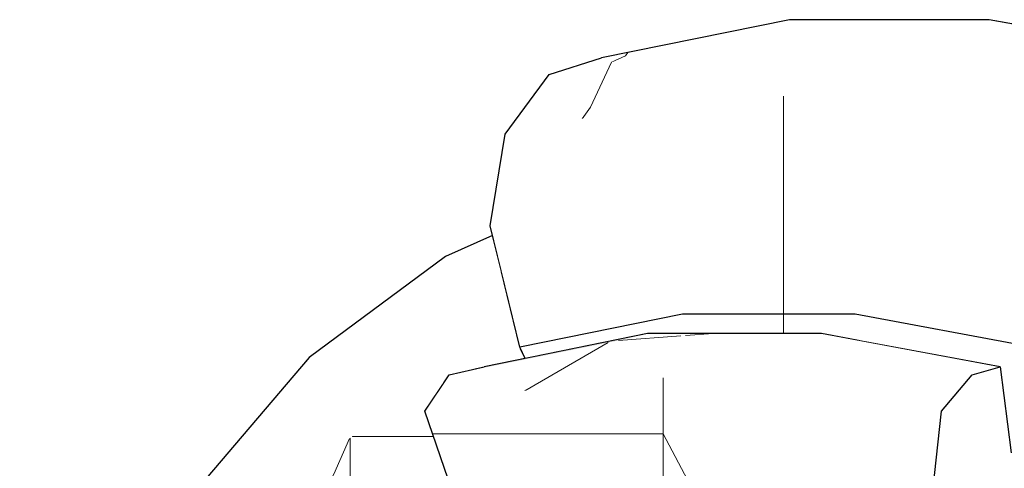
# Model space of a CAD drawing. Header units: millimetres. Extents: x -36478 to 31050, y -14811 to 11827.
# Tile 137 of 217: x -17328 to -17219, y 8714 to 8763. Entities that reach past the tile are written whole.
import ezdxf

# ---------------------------------------------------------------- set-up
doc = ezdxf.new("R2010")
doc.units = ezdxf.units.MM
doc.header["$MEASUREMENT"] = 0
doc.linetypes.add('Wipeout_Contour', pattern=[1000, 0, -1000])
doc.layers.add('Nové_Konstrukce - krov', color=7, linetype='Continuous')
doc.layers.add('Nové_Výplně - Povrchové', color=7, linetype='Continuous')

# ---------------------------------------------------------------- blocks, each defined once
blk = doc.blocks.new('výplň_1852_1', base_point=(0, 0))
at = {"color": 254, "linetype": 'Wipeout_Contour', "lineweight": 0, "ltscale": 77500.639529}
blk.add_wipeout([(-17308.18, 8711.58), (-17312.31, 8705.52), (-17300.21, 8719.71), (-17295.87, 8726.01)], dxfattribs=at).dxf.layer = 'Nové_Výplně - Povrchové'
blk = doc.blocks.new('výplň_1853_1', base_point=(0, 0))
at = {"color": 254, "linetype": 'Wipeout_Contour', "lineweight": 0, "ltscale": 77475.009461}
blk.add_wipeout([(-17280.77, 8737.23), (-17295.87, 8726.01), (-17300.21, 8719.71), (-17285.36, 8730.75)], dxfattribs=at).dxf.layer = 'Nové_Výplně - Povrchové'
blk = doc.blocks.new('výplň_1854_1', base_point=(0, 0))
at = {"color": 254, "linetype": 'Wipeout_Contour', "lineweight": 0, "ltscale": 77494.134918}
blk.add_wipeout([(-17312.31, 8705.52), (-17311.62, 8697.12), (-17300.15, 8710.55), (-17300.21, 8719.71)], dxfattribs=at).dxf.layer = 'Nové_Výplně - Povrchové'
blk = doc.blocks.new('*X3711')
at = {"layer": 'Nové_Výplně - Povrchové', "color": 21, "linetype": 'Continuous', "lineweight": 20, "true_color": 0xffaaaa}
for p, q in [((-17291.41, 8717.06), (-17293.14, 8713.1)), ((-17291.32, 8717.13), (-17291.32, 8703.61)), ((-17291.12, 8717.27), (-17284.65, 8717.27)), ((-17293.14, 8713.1), (-17295.26, 8709.07)), ((-17295.26, 8709.07), (-17297.45, 8705.56))]:
    blk.add_line(p, q, dxfattribs=at)
blk = doc.blocks.new('výplň_1855_1', base_point=(0, 0))
at = {"color": 254, "linetype": 'Wipeout_Contour', "lineweight": 0, "ltscale": 96799.627355}
blk.add_wipeout([(-17300.15, 8710.55), (-17294.93, 8700.92), (-17289.32, 8705.09), (-17281.32, 8708.62), (-17286.09, 8721.01)], dxfattribs=at).dxf.layer = 'Nové_Výplně - Povrchové'
at = {"layer": 'Nové_Výplně - Povrchové', "color": 21, "linetype": 'Continuous', "lineweight": 20, "true_color": 0xffaaaa}
blk.add_blockref('*X3711', (0, 0), dxfattribs=at)
blk = doc.blocks.new('výplň_1856_1', base_point=(0, 0))
at = {"color": 254, "linetype": 'Wipeout_Contour', "lineweight": 0, "ltscale": 77469.277963}
blk.add_wipeout([(-17300.21, 8719.71), (-17300.15, 8710.55), (-17286.09, 8721.01), (-17285.36, 8730.75)], dxfattribs=at).dxf.layer = 'Nové_Výplně - Povrchové'
blk = doc.blocks.new('výplň_1857_1', base_point=(0, 0))
at = {"color": 254, "linetype": 'Wipeout_Contour', "lineweight": 0, "ltscale": 154859.289017}
blk.add_wipeout([(-17286.09, 8721.01), (-17280.87, 8723.31), (-17280.33, 8724.11), (-17277.69, 8724.71), (-17272.45, 8727.02), (-17272.51, 8727.16), (-17274.55, 8735.52), (-17285.36, 8730.75)], dxfattribs=at).dxf.layer = 'Nové_Výplně - Povrchové'
blk = doc.blocks.new('*X3717')
at = {"layer": 'Nové_Výplně - Povrchové', "color": 21, "linetype": 'Continuous', "lineweight": 20, "true_color": 0xffaaaa}
blk.add_line((-17284.65, 8717.27), (-17282.08, 8717.27), dxfattribs=at)
blk = doc.blocks.new('výplň_1858_1', base_point=(0, 0))
at = {"color": 254, "linetype": 'Wipeout_Contour', "lineweight": 0, "ltscale": 96779.833923}
blk.add_wipeout([(-17280.87, 8723.31), (-17286.09, 8721.01), (-17281.32, 8708.62), (-17279.38, 8709.47), (-17283.05, 8720.08)], dxfattribs=at).dxf.layer = 'Nové_Výplně - Povrchové'
at = {"layer": 'Nové_Výplně - Povrchové', "color": 21, "linetype": 'Continuous', "lineweight": 20, "true_color": 0xffaaaa}
blk.add_blockref('*X3717', (0, 0), dxfattribs=at)
blk = doc.blocks.new('výplň_1859_1', base_point=(0, 0))
at = {"color": 254, "linetype": 'Wipeout_Contour', "lineweight": 0, "ltscale": 77413.121362}
blk.add_wipeout([(-17272.45, 8727.02), (-17277.69, 8724.71), (-17276.46, 8724.99), (-17271.92, 8725.91)], dxfattribs=at).dxf.layer = 'Nové_Výplně - Povrchové'
blk = doc.blocks.new('výplň_1860_1', base_point=(0, 0))
at = {"color": 254, "linetype": 'Wipeout_Contour', "lineweight": 0, "ltscale": 77396.061894}
blk.add_wipeout([(-17255.96, 8744.63), (-17275.79, 8740.61), (-17272.51, 8727.16), (-17254.49, 8730.81)], dxfattribs=at).dxf.layer = 'Nové_Výplně - Povrchové'
blk = doc.blocks.new('výplň_1861_1', base_point=(0, 0))
at = {"color": 254, "linetype": 'Wipeout_Contour', "lineweight": 0, "ltscale": 77447.611882}
blk.add_wipeout([(-17280.77, 8737.23), (-17285.36, 8730.75), (-17274.55, 8735.52), (-17275.53, 8739.54)], dxfattribs=at).dxf.layer = 'Nové_Výplně - Povrchové'
blk = doc.blocks.new('*X3725')
at = {"layer": 'Nové_Výplně - Povrchové', "color": 21, "linetype": 'Continuous', "lineweight": 20, "true_color": 0xffaaaa}
for p, q in [((-17262.36, 8758.76), (-17260.8, 8759.45)), ((-17260.8, 8759.45), (-17260.53, 8759.82))]:
    blk.add_line(p, q, dxfattribs=at)
blk = doc.blocks.new('výplň_1862_1', base_point=(0, 0))
at = {"color": 254, "linetype": 'Wipeout_Contour', "lineweight": 0, "ltscale": 77409.060769}
blk.add_wipeout([(-17242.62, 8763.45), (-17263.46, 8759.22), (-17269.27, 8757.36), (-17248.13, 8761.64)], dxfattribs=at).dxf.layer = 'Nové_Výplně - Povrchové'
at = {"layer": 'Nové_Výplně - Povrchové', "color": 21, "linetype": 'Continuous', "lineweight": 20, "true_color": 0xffaaaa}
blk.add_blockref('*X3725', (0, 0), dxfattribs=at)
blk = doc.blocks.new('*X3727')
at = {"layer": 'Nové_Výplně - Povrchové', "color": 21, "linetype": 'Continuous', "lineweight": 20, "true_color": 0xffaaaa}
for p, q in [((-17264.67, 8753.76), (-17262.36, 8758.76)), ((-17265.59, 8752.48), (-17264.67, 8753.76))]:
    blk.add_line(p, q, dxfattribs=at)
blk = doc.blocks.new('výplň_1863_1', base_point=(0, 0))
at = {"color": 254, "linetype": 'Wipeout_Contour', "lineweight": 0, "ltscale": 77420.437996}
blk.add_wipeout([(-17269.27, 8757.36), (-17274.15, 8750.75), (-17253.32, 8754.97), (-17248.13, 8761.64)], dxfattribs=at).dxf.layer = 'Nové_Výplně - Povrchové'
at = {"layer": 'Nové_Výplně - Povrchové', "color": 21, "linetype": 'Continuous', "lineweight": 20, "true_color": 0xffaaaa}
blk.add_blockref('*X3727', (0, 0), dxfattribs=at)
blk = doc.blocks.new('výplň_1864_1', base_point=(0, 0))
at = {"color": 254, "linetype": 'Wipeout_Contour', "lineweight": 0, "ltscale": 77417.933657}
blk.add_wipeout([(-17275.79, 8740.61), (-17255.96, 8744.63), (-17253.32, 8754.97), (-17274.15, 8750.75)], dxfattribs=at).dxf.layer = 'Nové_Výplně - Povrchové'
blk = doc.blocks.new('výplň_1865_1', base_point=(0, 0))
at = {"color": 254, "linetype": 'Wipeout_Contour', "lineweight": 0, "ltscale": 115841.360027}
blk.add_wipeout([(-17235.33, 8730.81), (-17234.89, 8727.89), (-17219.25, 8724.99), (-17218.32, 8717.71), (-17215.74, 8717.23), (-17215.62, 8727.16)], dxfattribs=at).dxf.layer = 'Nové_Výplně - Povrchové'
blk = doc.blocks.new('výplň_1866_1', base_point=(0, 0))
at = {"color": 254, "linetype": 'Wipeout_Contour', "lineweight": 0, "ltscale": 96717.081744}
blk.add_wipeout([(-17254.49, 8730.81), (-17272.51, 8727.16), (-17271.92, 8725.91), (-17258.34, 8728.67), (-17253.82, 8728.67)], dxfattribs=at).dxf.layer = 'Nové_Výplně - Povrchové'
blk = doc.blocks.new('*X3735')
at = {"layer": 'Nové_Výplně - Povrchové', "color": 21, "linetype": 'Continuous', "lineweight": 20, "true_color": 0xffaaaa}
blk.add_line((-17243.28, 8730.81), (-17243.28, 8728.67), dxfattribs=at)
blk = doc.blocks.new('výplň_1867_1', base_point=(0, 0))
at = {"color": 254, "linetype": 'Wipeout_Contour', "lineweight": 0, "ltscale": 96636.322291}
blk.add_wipeout([(-17235.33, 8730.81), (-17254.49, 8730.81), (-17253.82, 8728.67), (-17239.07, 8728.67), (-17234.89, 8727.89)], dxfattribs=at).dxf.layer = 'Nové_Výplně - Povrchové'
at = {"layer": 'Nové_Výplně - Povrchové', "color": 21, "linetype": 'Continuous', "lineweight": 20, "true_color": 0xffaaaa}
blk.add_blockref('*X3735', (0, 0), dxfattribs=at)
blk = doc.blocks.new('výplň_1868_1', base_point=(0, 0))
at = {"color": 254, "linetype": 'Wipeout_Contour', "lineweight": 0, "ltscale": 77253.427022}
blk.add_wipeout([(-17235.33, 8730.81), (-17215.62, 8727.16), (-17213.2, 8740.61), (-17234.88, 8744.63)], dxfattribs=at).dxf.layer = 'Nové_Výplně - Povrchové'
blk = doc.blocks.new('*X3741')
at = {"layer": 'Nové_Výplně - Povrchové', "color": 21, "linetype": 'Continuous', "lineweight": 20, "true_color": 0xffaaaa}
blk.add_line((-17243.28, 8744.63), (-17243.28, 8730.81), dxfattribs=at)
blk = doc.blocks.new('výplň_1870_1', base_point=(0, 0))
at = {"color": 254, "linetype": 'Wipeout_Contour', "lineweight": 0, "ltscale": 77329.845299}
blk.add_wipeout([(-17255.96, 8744.63), (-17254.49, 8730.81), (-17235.33, 8730.81), (-17234.88, 8744.63)], dxfattribs=at).dxf.layer = 'Nové_Výplně - Povrchové'
at = {"layer": 'Nové_Výplně - Povrchové', "color": 21, "linetype": 'Continuous', "lineweight": 20, "true_color": 0xffaaaa}
blk.add_blockref('*X3741', (0, 0), dxfattribs=at)
blk = doc.blocks.new('výplň_1871_1', base_point=(0, 0))
at = {"color": 254, "linetype": 'Wipeout_Contour', "lineweight": 0, "ltscale": 77335.684812}
blk.add_wipeout([(-17242.62, 8763.45), (-17248.13, 8761.64), (-17225.65, 8761.64), (-17220.46, 8763.45)], dxfattribs=at).dxf.layer = 'Nové_Výplně - Povrchové'
blk = doc.blocks.new('výplň_1872_1', base_point=(0, 0))
at = {"color": 254, "linetype": 'Wipeout_Contour', "lineweight": 0, "ltscale": 77251.104273}
blk.add_wipeout([(-17220.46, 8763.45), (-17225.65, 8761.64), (-17202.52, 8757.36), (-17197.66, 8759.22)], dxfattribs=at).dxf.layer = 'Nové_Výplně - Povrchové'
blk = doc.blocks.new('výplň_1873_1', base_point=(0, 0))
at = {"color": 254, "linetype": 'Wipeout_Contour', "lineweight": 0, "ltscale": 77347.085818}
blk.add_wipeout([(-17225.65, 8761.64), (-17248.13, 8761.64), (-17253.32, 8754.97), (-17231.18, 8754.97)], dxfattribs=at).dxf.layer = 'Nové_Výplně - Povrchové'
blk = doc.blocks.new('*X3749')
at = {"layer": 'Nové_Výplně - Povrchové', "color": 21, "linetype": 'Continuous', "lineweight": 20, "true_color": 0xffaaaa}
blk.add_line((-17243.28, 8754.97), (-17243.28, 8744.63), dxfattribs=at)
blk = doc.blocks.new('výplň_1874_1', base_point=(0, 0))
at = {"color": 254, "linetype": 'Wipeout_Contour', "lineweight": 0, "ltscale": 77346.868419}
blk.add_wipeout([(-17255.96, 8744.63), (-17234.88, 8744.63), (-17231.18, 8754.97), (-17253.32, 8754.97)], dxfattribs=at).dxf.layer = 'Nové_Výplně - Povrchové'
at = {"layer": 'Nové_Výplně - Povrchové', "color": 21, "linetype": 'Continuous', "lineweight": 20, "true_color": 0xffaaaa}
blk.add_blockref('*X3749', (0, 0), dxfattribs=at)
blk = doc.blocks.new('*X3791')
at = {"layer": 'Nové_Výplně - Povrchové', "color": 21, "linetype": 'Continuous', "lineweight": 20, "true_color": 0xffaaaa}
blk.add_line((-17214.51, 8751.88), (-17205.88, 8753.59), dxfattribs=at)
blk = doc.blocks.new('výplň_1895_1', base_point=(0, 0))
at = {"color": 254, "linetype": 'Wipeout_Contour', "lineweight": 0, "ltscale": 77262.524201}
blk.add_wipeout([(-17225.65, 8761.64), (-17231.18, 8754.97), (-17208.4, 8750.75), (-17202.52, 8757.36)], dxfattribs=at).dxf.layer = 'Nové_Výplně - Povrchové'
at = {"layer": 'Nové_Výplně - Povrchové', "color": 21, "linetype": 'Continuous', "lineweight": 20, "true_color": 0xffaaaa}
blk.add_blockref('*X3791', (0, 0), dxfattribs=at)
blk = doc.blocks.new('výplň_1896_1', base_point=(0, 0))
at = {"color": 254, "linetype": 'Wipeout_Contour', "lineweight": 0, "ltscale": 77264.943797}
blk.add_wipeout([(-17234.88, 8744.63), (-17213.2, 8740.61), (-17208.4, 8750.75), (-17231.18, 8754.97)], dxfattribs=at).dxf.layer = 'Nové_Výplně - Povrchové'
blk = doc.blocks.new('*X3819')
at = {"layer": 'Nové_Výplně - Povrchové', "linetype": 'Continuous', "lineweight": 20, "true_color": 0xffaaaa}
blk.add_hatch(color=21, dxfattribs=at).paths.add_polyline_path([(-17258.34, 8728.67), (-17276.46, 8724.99), (-17280.33, 8724.11), (-17261.97, 8727.83)])
blk = doc.blocks.new('výplň_1909_1', base_point=(0, 0))
at = {"color": 254, "linetype": 'Wipeout_Contour', "lineweight": 0, "ltscale": 77395.415834}
blk.add_wipeout([(-17258.34, 8728.67), (-17276.46, 8724.99), (-17280.33, 8724.11), (-17261.97, 8727.83)], dxfattribs=at).dxf.layer = 'Nové_Výplně - Povrchové'
at = {"layer": 'Nové_Výplně - Povrchové', "color": 21, "linetype": 'Continuous', "lineweight": 20, "true_color": 0xffaaaa}
blk.add_blockref('*X3819', (0, 0), dxfattribs=at)
blk = doc.blocks.new('*X3827')
at = {"layer": 'Nové_Výplně - Povrchové', "color": 21, "linetype": 'Continuous', "lineweight": 20, "true_color": 0xffaaaa}
for p, q in [((-17254.14, 8728.45), (-17251.08, 8728.67)), ((-17261.58, 8727.92), (-17254.64, 8728.41))]:
    blk.add_line(p, q, dxfattribs=at)
blk = doc.blocks.new('výplň_1913_1', base_point=(0, 0))
at = {"color": 254, "linetype": 'Wipeout_Contour', "lineweight": 0, "ltscale": 77331.573892}
blk.add_wipeout([(-17239.07, 8728.67), (-17258.34, 8728.67), (-17261.97, 8727.83), (-17242.45, 8727.83)], dxfattribs=at).dxf.layer = 'Nové_Výplně - Povrchové'
at = {"layer": 'Nové_Výplně - Povrchové', "color": 21, "linetype": 'Continuous', "lineweight": 20, "true_color": 0xffaaaa}
blk.add_blockref('*X3827', (0, 0), dxfattribs=at)
blk = doc.blocks.new('výplň_1914_1', base_point=(0, 0))
at = {"color": 254, "linetype": 'Wipeout_Contour', "lineweight": 0, "ltscale": 77265.19173}
blk.add_wipeout([(-17242.45, 8727.83), (-17245.61, 8723.75), (-17225.76, 8720.08), (-17222.36, 8724.11)], dxfattribs=at).dxf.layer = 'Nové_Výplně - Povrchové'
blk = doc.blocks.new('výplň_1915_1', base_point=(0, 0))
at = {"color": 254, "linetype": 'Wipeout_Contour', "lineweight": 0, "ltscale": 77258.017211}
blk.add_wipeout([(-17239.07, 8728.67), (-17242.45, 8727.83), (-17222.36, 8724.11), (-17219.25, 8724.99)], dxfattribs=at).dxf.layer = 'Nové_Výplně - Povrchové'
blk = doc.blocks.new('výplň_1926_1', base_point=(0, 0))
at = {"color": 254, "linetype": 'Wipeout_Contour', "lineweight": 0, "ltscale": 289721.938148}
blk.add_wipeout([(-17226.99, 8708.48), (-17362.52, 8603.07), (-17355.5, 8600.51), (-17353.24, 8599.26), (-17226.99, 8697.46), (-17225.91, 8707.63), (-17222.51, 8711.66), (-17219.4, 8712.54), (-17215.82, 8711.23), (-17215.77, 8714.71), (-17215.25, 8717.61), (-17218.04, 8715.45), (-17219.25, 8724.99), (-17222.36, 8724.11), (-17225.76, 8720.07)], dxfattribs=at).dxf.layer = 'Nové_Výplně - Povrchové'
blk = doc.blocks.new('*X3887')
at = {"layer": 'Nové_Výplně - Povrchové', "color": 21, "linetype": 'Continuous', "lineweight": 20, "true_color": 0xffaaaa}
blk.add_line((-17271.95, 8722.32), (-17262.73, 8727.68), dxfattribs=at)
blk = doc.blocks.new('výplň_1943_1', base_point=(0, 0))
at = {"color": 254, "linetype": 'Wipeout_Contour', "lineweight": 0, "ltscale": 77402.690922}
blk.add_wipeout([(-17280.33, 8724.11), (-17283.05, 8720.08), (-17264.9, 8723.75), (-17261.97, 8727.83)], dxfattribs=at).dxf.layer = 'Nové_Výplně - Povrchové'
at = {"layer": 'Nové_Výplně - Povrchové', "color": 21, "linetype": 'Continuous', "lineweight": 20, "true_color": 0xffaaaa}
blk.add_blockref('*X3887', (0, 0), dxfattribs=at)
blk = doc.blocks.new('výplň_1945_1', base_point=(0, 0))
at = {"color": 254, "linetype": 'Wipeout_Contour', "lineweight": 0, "ltscale": 77338.807884}
blk.add_wipeout([(-17261.97, 8727.83), (-17264.9, 8723.75), (-17245.61, 8723.75), (-17242.45, 8727.83)], dxfattribs=at).dxf.layer = 'Nové_Výplně - Povrchové'
blk = doc.blocks.new('*X3895')
at = {"layer": 'Nové_Výplně - Povrchové', "color": 21, "linetype": 'Continuous', "lineweight": 20, "true_color": 0xffaaaa}
for p, q in [((-17282.18, 8717.56), (-17280.64, 8717.56)), ((-17280.64, 8717.56), (-17263.68, 8717.56))]:
    blk.add_line(p, q, dxfattribs=at)
blk = doc.blocks.new('výplň_1947_1', base_point=(0, 0))
at = {"color": 254, "linetype": 'Wipeout_Contour', "lineweight": 0, "ltscale": 77387.873551}
blk.add_wipeout([(-17279.04, 8708.48), (-17262.55, 8711.83), (-17264.9, 8723.75), (-17283.05, 8720.08)], dxfattribs=at).dxf.layer = 'Nové_Výplně - Povrchové'
at = {"layer": 'Nové_Výplně - Povrchové', "color": 21, "linetype": 'Continuous', "lineweight": 20, "true_color": 0xffaaaa}
blk.add_blockref('*X3895', (0, 0), dxfattribs=at)
blk = doc.blocks.new('*X3899')
at = {"layer": 'Nové_Výplně - Povrchové', "color": 21, "linetype": 'Continuous', "lineweight": 20, "true_color": 0xffaaaa}
for p, q in [((-17256.62, 8723.75), (-17256.62, 8711.83)), ((-17263.68, 8717.56), (-17256.62, 8717.56)), ((-17253.57, 8711.83), (-17256.62, 8717.56))]:
    blk.add_line(p, q, dxfattribs=at)
blk = doc.blocks.new('výplň_1949_1', base_point=(0, 0))
at = {"color": 254, "linetype": 'Wipeout_Contour', "lineweight": 0, "ltscale": 77327.273596}
blk.add_wipeout([(-17262.55, 8711.83), (-17245.02, 8711.83), (-17245.61, 8723.75), (-17264.9, 8723.75)], dxfattribs=at).dxf.layer = 'Nové_Výplně - Povrchové'
at = {"layer": 'Nové_Výplně - Povrchové', "color": 21, "linetype": 'Continuous', "lineweight": 20, "true_color": 0xffaaaa}
blk.add_blockref('*X3899', (0, 0), dxfattribs=at)
blk = doc.blocks.new('výplň_1952_1', base_point=(0, 0))
at = {"color": 254, "linetype": 'Wipeout_Contour', "lineweight": 0, "ltscale": 77257.313972}
blk.add_wipeout([(-17245.02, 8711.83), (-17226.99, 8708.48), (-17225.76, 8720.08), (-17245.61, 8723.75)], dxfattribs=at).dxf.layer = 'Nové_Výplně - Povrchové'

msp = doc.modelspace()

# ---------------------------------------------------------------- block references
at = {"layer": 'Nové_Výplně - Povrchové', "color": 21, "linetype": 'Continuous', "lineweight": 20, "true_color": 0xffaaaa}
for name in ['výplň_1862_1', 'výplň_1865_1', 'výplň_1852_1']:
    msp.add_blockref(name, (0, 0), dxfattribs=at)

# ---------------------------------------------------------------- next in the draw order: block references
for name in ['výplň_1863_1', 'výplň_1853_1']:
    msp.add_blockref(name, (0, 0), dxfattribs=at)

# ---------------------------------------------------------------- next in the draw order: linework, layer by layer
at = {"layer": 'Nové_Konstrukce - krov', "color": 1, "linetype": 'Continuous', "lineweight": 25}
msp.add_line((-17269.27, 8757.36), (-17263.46, 8759.22), dxfattribs=at)

# ---------------------------------------------------------------- next in the draw order: block references
at = {"layer": 'Nové_Výplně - Povrchové', "color": 21, "linetype": 'Continuous', "lineweight": 20, "true_color": 0xffaaaa}
for name in ['výplň_1871_1', 'výplň_1854_1']:
    msp.add_blockref(name, (0, 0), dxfattribs=at)

# ---------------------------------------------------------------- next in the draw order: block references
for name in ['výplň_1872_1', 'výplň_1855_1']:
    msp.add_blockref(name, (0, 0), dxfattribs=at)

# ---------------------------------------------------------------- next in the draw order: linework, layer by layer
at = {"layer": 'Nové_Konstrukce - krov', "color": 1, "linetype": 'Continuous', "lineweight": 25}
msp.add_line((-17220.46, 8763.45), (-17242.62, 8763.45), dxfattribs=at)

# ---------------------------------------------------------------- next in the draw order: block references
at = {"layer": 'Nové_Výplně - Povrchové', "color": 21, "linetype": 'Continuous', "lineweight": 20, "true_color": 0xffaaaa}
msp.add_blockref('výplň_1856_1', (0, 0), dxfattribs=at)

# ---------------------------------------------------------------- next in the draw order: block references
msp.add_blockref('výplň_1857_1', (0, 0), dxfattribs=at)

# ---------------------------------------------------------------- next in the draw order: block references
for name in ['výplň_1859_1', 'výplň_1858_1']:
    msp.add_blockref(name, (0, 0), dxfattribs=at)

# ---------------------------------------------------------------- next in the draw order: block references
msp.add_blockref('výplň_1860_1', (0, 0), dxfattribs=at)

# ---------------------------------------------------------------- next in the draw order: block references
for name in ['výplň_1864_1', 'výplň_1861_1', 'výplň_1866_1']:
    msp.add_blockref(name, (0, 0), dxfattribs=at)

# ---------------------------------------------------------------- next in the draw order: linework, layer by layer
at = {"layer": 'Nové_Konstrukce - krov', "color": 1, "linetype": 'Continuous', "lineweight": 25}
for p, q in [((-17274.15, 8750.75), (-17269.27, 8757.36)), ((-17275.79, 8740.61), (-17274.15, 8750.75)), ((-17275.53, 8739.54), (-17280.77, 8737.23))]:
    msp.add_line(p, q, dxfattribs=at)

# ---------------------------------------------------------------- next in the draw order: block references
at = {"layer": 'Nové_Výplně - Povrchové', "color": 21, "linetype": 'Continuous', "lineweight": 20, "true_color": 0xffaaaa}
for name in ['výplň_1873_1', 'výplň_1867_1', 'výplň_1909_1']:
    msp.add_blockref(name, (0, 0), dxfattribs=at)

# ---------------------------------------------------------------- next in the draw order: linework, layer by layer
at = {"layer": 'Nové_Konstrukce - krov', "color": 1, "linetype": 'Continuous', "lineweight": 25}
msp.add_line((-17242.62, 8763.45), (-17263.46, 8759.22), dxfattribs=at)

# ---------------------------------------------------------------- next in the draw order: block references
at = {"layer": 'Nové_Výplně - Povrchové', "color": 21, "linetype": 'Continuous', "lineweight": 20, "true_color": 0xffaaaa}
for name in ['výplň_1868_1', 'výplň_1913_1']:
    msp.add_blockref(name, (0, 0), dxfattribs=at)

# ---------------------------------------------------------------- next in the draw order: block references
for name in ['výplň_1870_1', 'výplň_1914_1']:
    msp.add_blockref(name, (0, 0), dxfattribs=at)

# ---------------------------------------------------------------- next in the draw order: linework, layer by layer
at = {"layer": 'Nové_Konstrukce - krov', "color": 1, "linetype": 'Continuous', "lineweight": 25}
msp.add_line((-17235.33, 8730.81), (-17254.49, 8730.81), dxfattribs=at)

# ---------------------------------------------------------------- next in the draw order: block references
at = {"layer": 'Nové_Výplně - Povrchové', "color": 21, "linetype": 'Continuous', "lineweight": 20, "true_color": 0xffaaaa}
for name in ['výplň_1874_1', 'výplň_1915_1']:
    msp.add_blockref(name, (0, 0), dxfattribs=at)

# ---------------------------------------------------------------- next in the draw order: linework, layer by layer
at = {"layer": 'Nové_Konstrukce - krov', "color": 1, "linetype": 'Continuous', "lineweight": 25}
for p, q in [((-17215.62, 8727.16), (-17235.33, 8730.81)), ((-17239.07, 8728.67), (-17258.34, 8728.67))]:
    msp.add_line(p, q, dxfattribs=at)

# ---------------------------------------------------------------- next in the draw order: block references
at = {"layer": 'Nové_Výplně - Povrchové', "color": 21, "linetype": 'Continuous', "lineweight": 20, "true_color": 0xffaaaa}
for name in ['výplň_1895_1', 'výplň_1926_1']:
    msp.add_blockref(name, (0, 0), dxfattribs=at)

# ---------------------------------------------------------------- next in the draw order: linework, layer by layer
at = {"layer": 'Nové_Konstrukce - krov', "color": 1, "linetype": 'Continuous', "lineweight": 25}
for p, q in [((-17197.66, 8759.22), (-17220.46, 8763.45)), ((-17219.25, 8724.99), (-17239.07, 8728.67)), ((-17295.87, 8726.01), (-17308.18, 8711.58)), ((-17222.36, 8724.11), (-17219.25, 8724.99)), ((-17219.25, 8724.99), (-17218.04, 8715.45))]:
    msp.add_line(p, q, dxfattribs=at)

# ---------------------------------------------------------------- next in the draw order: block references
at = {"layer": 'Nové_Výplně - Povrchové', "color": 21, "linetype": 'Continuous', "lineweight": 20, "true_color": 0xffaaaa}
for name in ['výplň_1896_1', 'výplň_1943_1']:
    msp.add_blockref(name, (0, 0), dxfattribs=at)

# ---------------------------------------------------------------- next in the draw order: linework, layer by layer
at = {"layer": 'Nové_Konstrukce - krov', "color": 1, "linetype": 'Continuous', "lineweight": 25}
for p, q in [((-17272.51, 8727.16), (-17275.79, 8740.61)), ((-17280.77, 8737.23), (-17295.87, 8726.01)), ((-17271.92, 8725.91), (-17272.51, 8727.16))]:
    msp.add_line(p, q, dxfattribs=at)

# ---------------------------------------------------------------- next in the draw order: block references
at = {"layer": 'Nové_Výplně - Povrchové', "color": 21, "linetype": 'Continuous', "lineweight": 20, "true_color": 0xffaaaa}
msp.add_blockref('výplň_1945_1', (0, 0), dxfattribs=at)

# ---------------------------------------------------------------- next in the draw order: linework, layer by layer
at = {"layer": 'Nové_Konstrukce - krov', "color": 1, "linetype": 'Continuous', "lineweight": 25}
for p, q in [((-17254.49, 8730.81), (-17272.51, 8727.16)), ((-17258.34, 8728.67), (-17276.46, 8724.99))]:
    msp.add_line(p, q, dxfattribs=at)

# ---------------------------------------------------------------- next in the draw order: block references
at = {"layer": 'Nové_Výplně - Povrchové', "color": 21, "linetype": 'Continuous', "lineweight": 20, "true_color": 0xffaaaa}
msp.add_blockref('výplň_1947_1', (0, 0), dxfattribs=at)

# ---------------------------------------------------------------- next in the draw order: linework, layer by layer
at = {"layer": 'Nové_Konstrukce - krov', "color": 1, "linetype": 'Continuous', "lineweight": 25}
for p, q in [((-17283.05, 8720.08), (-17280.33, 8724.11)), ((-17280.33, 8724.11), (-17276.46, 8724.99)), ((-17279.04, 8708.48), (-17283.05, 8720.08))]:
    msp.add_line(p, q, dxfattribs=at)

# ---------------------------------------------------------------- next in the draw order: block references
at = {"layer": 'Nové_Výplně - Povrchové', "color": 21, "linetype": 'Continuous', "lineweight": 20, "true_color": 0xffaaaa}
msp.add_blockref('výplň_1949_1', (0, 0), dxfattribs=at)

# ---------------------------------------------------------------- next in the draw order: block references
msp.add_blockref('výplň_1952_1', (0, 0), dxfattribs=at)

# ---------------------------------------------------------------- next in the draw order: linework, layer by layer
at = {"layer": 'Nové_Konstrukce - krov', "color": 1, "linetype": 'Continuous', "lineweight": 25}
for p, q in [((-17225.76, 8720.08), (-17222.36, 8724.11)), ((-17226.99, 8708.48), (-17225.76, 8720.08))]:
    msp.add_line(p, q, dxfattribs=at)

doc.saveas('drawing.dxf')
